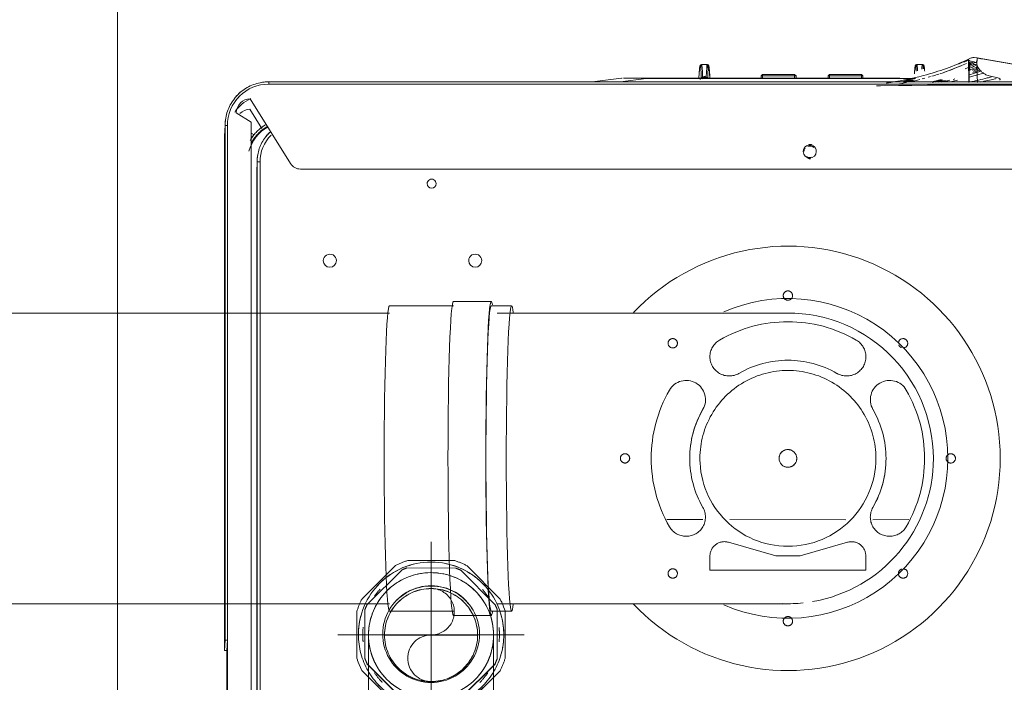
# Model space of a CAD drawing. Header units: millimetres. Extents: x 19580 to 41622, y 4748 to 42776.
# Tile 6 of 65: x 21177 to 21515, y 35902 to 36130. Entities that reach past the tile are written whole.
import ezdxf

# ---------------------------------------------------------------- set-up
doc = ezdxf.new("R2010")
doc.units = ezdxf.units.MM
doc.linetypes.add('ADSK_Осевая', pattern=[700, 500, -100, 0, -100])
doc.linetypes.add('ADSK_Скрыто', pattern=[300, 150, -150])
for name, color, linetype, lineweight in [('A-DETL-____-HDLN', 90, 'ADSK_Скрыто', 9), ('G-XREF-____-OTLN', 8, 'Continuous', 9), ('I-FURN-____-OTLN', 30, 'Continuous', 20), ('M-EQPM-____-OTLN', 50, 'Continuous', 20), ('P-PIPE-____-CNTR', 3, 'ADSK_Осевая', 20)]:
    doc.layers.add(name, color=color, linetype=linetype, lineweight=lineweight)

# ---------------------------------------------------------------- blocks, each defined once
blk = doc.blocks.new('Прямая форма - 83 new-608948-В_Этаж 01_Отопление')
at = {"layer": 'I-FURN-____-OTLN', "color": 9}
blk.add_line((3200, -10), (3200, -600), dxfattribs=at)
blk = doc.blocks.new('Прямая форма - FU - 053-608949-В_Этаж 01_Отопление')
blk.add_blockref('Прямая форма - 83 new-608948-В_Этаж 01_Отопление', (0, 0))
blk = doc.blocks.new('83 new_ifc_RVT-1-В_Этаж 01_Отопление')
at = {"layer": 'I-FURN-____-OTLN', "color": 9, "lineweight": 20, "rotation": 180}
blk.add_blockref('Прямая форма - FU - 053-608949-В_Этаж 01_Отопление', (24410.28, 35775.83), dxfattribs=at)
blk = doc.blocks.new('daa-oborudovanie-komplektkoaksialnogodymoxoda-sudliniteliami-1 - 60_100-1656877-В_Этаж 01_Отопление')
at = {"layer": 'M-EQPM-____-OTLN', "color": 94}
for p, q in [((102, 52.5), (95, 52.5)), ((114.99, 54), (102, 54)), ((136.98, 52.5), (114.99, 52.5)), ((600, 50), (136.98, 50)), ((136.98, -50), (600, -50)), ((95, -52.5), (102, -52.5)), ((102, -54), (114.99, -54)), ((114.99, -52.5), (136.98, -52.5))]:
    blk.add_line(p, q, dxfattribs=at)
at = {"layer": 'M-EQPM-____-OTLN', "color": 94, "flags": 128}
for points in [[(100, 50), (96, 50), (92.01, 50), (88.03, 50), (84.07, 50), (80.13, 50), (76.23, 50), (72.36, 50), (68.54, 50), (64.77, 50), (61.06, 50), (57.41, 50), (53.82, 50), (50.31, 50), (46.88, 50), (43.54, 50), (40.28, 50), (37.12, 50), (34.06, 50), (31.11, 50), (28.26, 50), (25.54, 50), (22.93, 50), (20.44, 50), (18.08, 50), (15.85, 50), (13.76, 50), (11.8, 50), (9.99, 50), (8.32, 50), (6.8, 50), (5.42, 50), (4.2, 50), (3.13, 50), (2.21, 50), (1.46, 50), (0.85, 50), (0.41, 50), (0.13, 50), (0.01, 50), (0, 50)], [(0, -50), (0.08, -50), (0.32, -50), (0.72, -50), (1.28, -50), (1.99, -50), (2.87, -50), (3.89, -50), (5.08, -50), (6.41, -50), (7.89, -50), (9.52, -50), (11.3, -50), (13.22, -50), (15.27, -50), (17.47, -50), (19.79, -50), (22.24, -50), (24.82, -50), (27.52, -50), (30.33, -50), (33.25, -50), (36.28, -50), (39.42, -50), (42.65, -50), (45.97, -50), (49.38, -50), (52.87, -50), (56.43, -50), (60.07, -50), (63.76, -50), (67.52, -50), (71.33, -50), (75.18, -50), (79.08, -50), (83, -50), (86.96, -50), (90.93, -50), (94.92, -50), (98.92, -50), (100, -50)]]:
    blk.add_lwpolyline(points, dxfattribs=at)
at = {"layer": 'M-EQPM-____-OTLN', "color": 94}
for radius, start, end in [(73, 43.3605, 180), (55, 66.4461, 180), (50, 99.6828, 180), (50, 88.0259, 95.986), (73, 180, 316.632), (55, 180, 293.6476), (50, 180, 273.1208)]:
    blk.add_arc((0, 0), radius, start, end, dxfattribs=at)
for centre, major_axis, start_param, end_param in [((95, 0), (0, 52.5), 0, 0.298494), ((95, 0), (0, 52.5), 3.141593, 6.283185), ((102, 0), (0, 54), 0, 0.213423), ((102, 0), (0, 54), 3.141593, 6.283185), ((102, 0), (0, 52.5), 3.141593, 6.283185), ((114.99, 0), (0, 54), 3.141593, 6.283185), ((136.98, 0), (0, 52.5), 3.141593, 6.283185), ((95, 0), (0, 52.5), 2.842447, 3.141593), ((102, 0), (0, 54), 2.92817, 3.141593)]:
    blk.add_ellipse(centre, major_axis=major_axis, ratio=0.034899, start_param=start_param, end_param=end_param, dxfattribs=at)
blk = doc.blocks.new('City Class FR - City Class F_iam-1558930-В_Этаж 01_Отопление')
at = {"layer": 'A-DETL-____-HDLN'}
for p, q in [((171.15, -95.86), (171.36, -195.76)), ((172.36, -195.75), (172.15, -95.85)), ((172.49, -195.75), (172.27, -95.85)), ((174.15, -95.85), (174.36, -195.75)), ((182.56, -195.73), (182.35, -95.83)), ((183.36, -195.73), (183.15, -95.83)), ((183.54, -195.73), (183.32, -95.83)), ((183.54, -195.73), (183.32, -95.83)), ((16.49, -107.65), (-37.14, -107.77)), ((-37.14, -107.77), (-37.13, -112.62)), ((16.5, -112.5), (16.49, -107.65)), ((-30.74, -117.41), (-14.53, -112.72)), ((-14.53, -112.72), (-6.11, -112.7)), ((-6.11, -112.7), (10.13, -117.32)), ((-39.52, -125.18), (-51.87, -125.21)), ((9.64, -125.08), (-30.22, -125.16)), ((31.29, -125.03), (18.94, -125.06)), ((-43.96, -144.65), (-43.96, -144.66)), ((23.47, -147.74), (23.47, -147.74)), ((172.58, -245.94), (172.58, -245.89)), ((47.19, -276.83), (47.21, -276.83)), ((47.3, -276.82), (47.3, -276.75)), ((-72.43, -282.56), (-72.44, -282.52)), ((-72.43, -282.62), (-72.43, -282.59)), ((-72.43, -282.68), (-72.43, -282.65)), ((-72, -283.56), (-72, -283.59))]:
    blk.add_line(p, q, dxfattribs=at)
at = {"layer": 'A-DETL-____-HDLN', "flags": 128}
for points in [[(18.72, -277.46), (18.72, -277.46), (18.73, -277.46), (18.73, -277.46), (18.73, -277.46), (18.74, -277.46), (18.74, -277.46)], [(18.78, -277.46), (18.77, -277.46), (18.77, -277.46), (18.76, -277.46), (18.76, -277.46), (18.76, -277.46), (18.76, -277.46)], [(17.27, -281.16), (17.24, -281.07), (17.22, -280.97), (17.19, -280.86)], [(20.25, -281.15), (20.28, -281.06), (20.3, -280.96), (20.32, -280.85)], [(-73.47, -284.19), (-73.55, -284.2), (-73.63, -284.21), (-73.71, -284.22), (-73.78, -284.22), (-73.86, -284.23)], [(-56.73, -281.32), (-56.76, -281.23), (-56.78, -281.13), (-56.81, -281.02)], [(-53.75, -281.31), (-53.72, -281.22), (-53.7, -281.12), (-53.68, -281.01)]]:
    blk.add_lwpolyline(points, dxfattribs=at)
at = {"layer": 'A-DETL-____-HDLN'}
for centre, major_axis, start_param, end_param in [((-10.37, -90.2), (-1.6, 0.07), 3.189473, 6.331065), ((-10.37, -90.2), (-1.6, 0.07), 0.04788, 3.189473), ((29.27, -106.52), (-1.6, 0.07), 3.189473, 6.331065), ((-49.93, -106.69), (-1.6, 0.07), 3.189473, 6.331065), ((-49.93, -106.69), (-1.6, 0.07), 0.04788, 1.618676), ((-49.93, -106.69), (-1.6, 0.07), 1.917265, 3.141593), ((29.27, -106.52), (-1.6, 0.07), 0.04788, 3.189473), ((-10.24, -146.2), (-30.22, 1.38), 3.189473, 6.331065), ((-32.13, -112.6), (-4.99, 0.23), 0.04788, 1.897929), ((11.5, -112.51), (-4.99, 0.23), 1.339424, 3.189473), ((24.68, -125.94), (-6.62, 0.3), 3.713071, 6.854664), ((-45.25, -126.09), (-6.62, 0.3), 2.665874, 5.807467), ((-10.24, -146.2), (-46.95, 2.15), 5.807467, 6.854664), ((-10.24, -146.2), (-46.95, 2.15), 2.665874, 3.713071), ((-10.24, -146.2), (-33.71, 1.54), 5.807467, 6.854664), ((-10.24, -146.2), (-33.71, 1.54), 5.807595, 6.331065), ((-10.24, -146.2), (-33.71, 1.54), 2.665874, 3.713071), ((-66.24, -146.32), (-1.6, 0.07), 3.189473, 6.331065), ((45.76, -146.08), (-1.6, 0.07), 3.189473, 6.331065), ((-66.24, -146.32), (-1.6, 0.07), 0.04788, 3.189473), ((-10.24, -146.2), (-30.22, 1.38), 0.04788, 3.189473), ((-10.24, -146.2), (-33.71, 1.54), 2.665874, 3.189473), ((45.76, -146.08), (-1.6, 0.07), 0.04788, 3.189473), ((-45.17, -166.46), (-6.62, 0.3), 0.571479, 3.713071), ((24.77, -166.31), (-6.62, 0.3), 5.807467, 8.949059), ((-30.36, -181.21), (-6.62, 0.3), 4.23667, 7.378263), ((-10.24, -146.2), (-33.71, 1.54), 1.095078, 2.142275), ((10.02, -181.12), (-6.62, 0.3), 2.142275, 5.283868), ((-49.76, -185.88), (-1.6, 0.07), 4.760269, 6.331065), ((-49.76, -185.88), (-1.6, 0.07), 0.04788, 3.141593), ((-49.76, -185.88), (-1.6, 0.07), 3.543618, 4.405616), ((29.44, -185.71), (-1.6, 0.07), 3.189473, 6.331065), ((29.44, -185.71), (-1.6, 0.07), 0.04788, 3.189473), ((-10.24, -146.2), (-46.95, 2.15), 1.095078, 2.142275), ((-10.12, -202.2), (-1.6, 0.07), 3.189473, 6.331065), ((-10.12, -202.2), (-1.6, 0.07), 0.04788, 3.189473)]:
    blk.add_ellipse(centre, major_axis=major_axis, ratio=0.999987, start_param=start_param, end_param=end_param, dxfattribs=at)
for points in [[(38.72, -276.89), (38.73, -276.89), (38.73, -276.88), (38.74, -276.87)], [(47.18, -276.82), (47.15, -276.83), (47.12, -276.83), (47.08, -276.83)], [(47.24, -276.82), (47.24, -276.82), (47.23, -276.82), (47.21, -276.83)], [(-75, -284.12), (-75, -284.12), (-75, -284.09), (-75, -284.04)], [(-74.84, -283.08), (-74.83, -283.12), (-74.83, -283.13), (-74.83, -283.13)], [(-74.83, -283.13), (-74.83, -283.13), (-74.82, -283.1), (-74.82, -283.06)], [(-72.86, -282.2), (-72.89, -282.19), (-72.92, -282.18), (-72.96, -282.17)], [(-72.58, -282.34), (-72.6, -282.32), (-72.63, -282.3), (-72.67, -282.29)], [(-72.52, -282.38), (-72.54, -282.36), (-72.56, -282.35), (-72.58, -282.34)], [(-72.51, -283.06), (-72.47, -283.07), (-72.41, -283.1), (-72.36, -283.12), (-72.33, -283.13)], [(-72.46, -282.45), (-72.47, -282.44), (-72.47, -282.43), (-72.48, -282.42)], [(-72.42, -282.78), (-72.43, -282.78), (-72.43, -282.74), (-72.43, -282.69)], [(-72.42, -282.74), (-72.42, -282.77), (-72.42, -282.78), (-72.42, -282.78)], [(-72.21, -283.18), (-72.18, -283.2), (-72.16, -283.21), (-72.13, -283.23)], [(-72.13, -283.23), (-72.11, -283.24), (-72.08, -283.27), (-72.05, -283.3), (-72.04, -283.31)], [(-72, -283.59), (-72, -283.65), (-72.01, -283.69), (-72.01, -283.69)], [(-72.01, -283.69), (-72.01, -283.7), (-72.01, -283.69), (-72.01, -283.66)]]:
    blk.add_open_spline(points, degree=3, dxfattribs=at)
at = {"layer": 'G-XREF-____-OTLN'}
for p, q in [((173.88, 27.68), (174.15, -95.8)), ((182.32, -83.3), (182.19, -23.3)), ((182.36, -23.3), (182.48, -79.68)), ((171.02, -39.61), (171.15, -95.81)), ((172.15, -95.8), (172.02, -39.61)), ((172.27, -95.8), (172.15, -39.6)), ((182.48, -79.68), (182.32, -83.3)), ((183.28, -79.68), (183.12, -83.3)), ((183.32, -95.78), (183.28, -79.68)), ((183.32, -95.78), (183.28, -79.68)), ((182.35, -95.78), (182.32, -83.3)), ((183.15, -95.78), (183.12, -83.3)), ((171.36, -195.81), (171.48, -247.8)), ((172.48, -247.8), (172.36, -195.8)), ((172.59, -245.27), (172.49, -195.8)), ((174.36, -195.8), (174.51, -261.41)), ((182.7, -260.3), (182.56, -195.78)), ((183.5, -260.29), (183.36, -195.78)), ((183.67, -256.68), (183.54, -195.78)), ((183.67, -256.68), (183.54, -195.78)), ((157.57, -245.35), (-192.63, -246.11)), ((172.58, -245.89), (172.59, -245.33)), ((172.58, -245.94), (172.58, -245.89)), ((174.86, -269.51), (160.98, -247.24)), ((172.46, -248.47), (172.46, -248.42)), ((173.56, -257.1), (174.5, -257.68)), ((183.5, -260.29), (183.67, -256.68)), ((183.65, -257.4), (183.67, -256.8)), ((175.02, -265.9), (170.87, -259.24)), ((183.49, -261.01), (183.65, -257.4)), ((174.51, -261.41), (179.72, -264.63)), ((-203.47, -275.34), (-8, -274.91)), ((-203.46, -276.13), (-8, -275.71)), ((-203.46, -276.13), (-8, -275.71)), ((38.72, -276.89), (-48.43, -277.11)), ((-39.23, -277.04), (2.71, -276.95)), ((-35.75, -276.93), (-35.75, -277.82)), ((-35.25, -277.82), (-35.25, -276.93)), ((-24.25, -276.91), (-24.25, -277.79)), ((-23.75, -277.79), (-23.75, -276.91)), ((-12.75, -276.89), (-12.75, -277.77)), ((-12.25, -277.77), (-12.25, -276.89)), ((-8, -274.91), (168.53, -274.53)), ((-8, -275.71), (168.54, -275.33)), ((-8, -275.71), (168.54, -275.33)), ((-1.25, -276.86), (-1.25, -277.74)), ((-0.75, -277.74), (-0.75, -276.86)), ((38.72, -276.89), (39.09, -276.89)), ((38.75, -276.78), (47.56, -275.59)), ((47.19, -276.83), (47.21, -276.83)), ((57.34, -275.57), (47.29, -276.82)), ((47.3, -276.82), (57.33, -275.57)), ((47.3, -276.82), (47.3, -276.75)), ((-35.25, -278.26), (-35.75, -277.76)), ((-35.75, -277.82), (-35.25, -277.82)), ((-35.75, -277.82), (-35.25, -278.32)), ((-24.25, -277.79), (-35.25, -277.82)), ((-35.25, -278.32), (-35.25, -277.82)), ((-35.25, -278.32), (-24.25, -278.29)), ((-23.75, -277.73), (-24.25, -278.23)), ((-24.25, -277.79), (-23.75, -277.79)), ((-24.25, -278.29), (-23.75, -277.79)), ((-24.25, -277.79), (-24.25, -278.29)), ((-12.25, -278.21), (-12.75, -277.71)), ((-12.75, -277.77), (-12.25, -277.77)), ((-12.75, -277.77), (-12.25, -278.27)), ((-1.25, -277.74), (-12.25, -277.77)), ((-12.25, -278.27), (-12.25, -277.77)), ((-1.25, -278.24), (-12.25, -278.27)), ((-0.75, -277.68), (-1.25, -278.18)), ((-1.25, -277.74), (-0.75, -277.74)), ((-1.25, -278.24), (-0.75, -277.74)), ((-1.25, -277.74), (-1.25, -278.24)), ((-72.43, -282.56), (-72.44, -282.52)), ((-72.43, -282.62), (-72.43, -282.59)), ((-72.43, -282.68), (-72.43, -282.65)), ((-72, -283.56), (-72, -283.59))]:
    blk.add_line(p, q, dxfattribs=at)
at = {"layer": 'G-XREF-____-OTLN', "flags": 128}
for points in [[(167.73, -258.33), (168.14, -257.95), (168.54, -257.56), (168.92, -257.15), (169.29, -256.72), (169.63, -256.28), (169.96, -255.83), (170.27, -255.37), (170.57, -254.89), (170.84, -254.4), (171.09, -253.9), (171.32, -253.39), (171.54, -252.87), (171.73, -252.35), (171.9, -251.81), (172.05, -251.27), (172.17, -250.73), (172.28, -250.18), (172.36, -249.62), (172.42, -249.07), (172.46, -248.51), (172.46, -248.47)], [(168.54, -275.33), (169.14, -275.31), (169.73, -275.27), (170.33, -275.21), (170.93, -275.13), (171.52, -275.02), (172.1, -274.89), (172.68, -274.73), (173.25, -274.55), (173.82, -274.35), (174.37, -274.13), (174.92, -273.88), (175.46, -273.62), (175.98, -273.33), (176.5, -273.02), (177, -272.69), (177.49, -272.34), (177.96, -271.97), (178.42, -271.58), (178.86, -271.18), (179.29, -270.75), (179.69, -270.31), (180.09, -269.86), (180.46, -269.39), (180.81, -268.9), (181.14, -268.4), (181.46, -267.89), (181.75, -267.37), (182.02, -266.83), (182.27, -266.29), (182.5, -265.73), (182.7, -265.17), (182.88, -264.59), (183.04, -264.02), (183.18, -263.43), (183.29, -262.84), (183.38, -262.25), (183.44, -261.65), (183.49, -261.05), (183.49, -261.01)], [(-147.61, -274.58), (-146.91, -274.59), (-142.2, -274.65), (-134.02, -274.7), (-122.97, -274.72), (-116.49, -274.72), (-104.94, -274.72), (-89.02, -274.71), (-75.18, -274.69)], [(-143.85, -275.72), (-143.21, -275.74), (-133.08, -276.42), (-126.96, -276.95), (-119.75, -277.66), (-111.53, -278.58), (-102.2, -279.77), (-87.51, -281.94), (-74.99, -284.07)], [(-72.19, -274.69), (-72.81, -274.69), (-73.4, -274.69), (-74.44, -274.69), (-75.18, -274.7)], [(-72.19, -274.69), (-64.49, -274.65), (-57.96, -274.62), (-52.55, -274.58), (-48.02, -274.54), (-41.82, -274.44), (-40.4, -274.39)], [(-53.78, -276.97), (-9.63, -276.88), (38.75, -276.78)], [(-48.43, -277.11), (-9.66, -277.01), (38.72, -276.89)], [(-39.43, -277.04), (-39.37, -277.04), (-39.23, -277.04)], [(2.71, -276.95), (2.85, -276.95), (2.91, -276.94)], [(17.77, -281.62), (17.47, -281.49), (17.36, -281.36), (17.3, -281.25), (17.27, -281.16), (17.24, -281.07), (17.22, -280.97), (17.19, -280.86), (17.17, -280.74), (17.15, -280.61), (17.13, -280.47), (17.11, -280.32), (17.09, -280.16), (17.07, -279.98), (17.05, -279.79), (17.03, -279.59), (17.01, -279.38), (16.99, -279.16), (16.97, -278.93), (16.95, -278.68), (16.93, -278.43), (16.92, -278.17), (16.9, -277.9), (16.88, -277.62), (16.87, -277.33), (16.85, -277.03), (16.85, -276.96)], [(18.09, -276.83), (18.65, -277.46), (18.7, -277.46), (18.72, -277.46), (18.72, -277.46), (18.73, -277.46), (18.73, -277.46), (18.73, -277.46), (18.74, -277.46), (18.74, -277.46)], [(19.5, -276.71), (18.84, -277.46), (18.8, -277.46), (18.78, -277.46), (18.77, -277.46), (18.77, -277.46), (18.76, -277.46), (18.76, -277.46), (18.76, -277.46), (18.76, -277.46)], [(19.75, -281.62), (20.04, -281.49), (20.16, -281.35), (20.21, -281.25), (20.25, -281.15), (20.28, -281.06), (20.3, -280.96), (20.32, -280.85), (20.34, -280.74), (20.37, -280.61), (20.39, -280.47), (20.41, -280.31), (20.43, -280.15), (20.44, -279.97), (20.46, -279.78), (20.48, -279.58), (20.5, -279.37), (20.52, -279.15), (20.54, -278.92), (20.56, -278.68), (20.57, -278.42), (20.59, -278.16), (20.61, -277.89), (20.62, -277.61), (20.64, -277.32), (20.65, -277.02), (20.66, -276.96)], [(-56.23, -281.78), (-56.53, -281.65), (-56.64, -281.52), (-56.7, -281.41), (-56.73, -281.32), (-56.76, -281.23), (-56.78, -281.13), (-56.81, -281.02), (-56.83, -280.9), (-56.85, -280.77), (-56.87, -280.63), (-56.89, -280.48), (-56.91, -280.32), (-56.93, -280.14), (-56.95, -279.95), (-56.97, -279.75), (-56.99, -279.54)], [(-54.25, -281.78), (-53.96, -281.65), (-53.84, -281.51), (-53.79, -281.41), (-53.75, -281.31), (-53.72, -281.22), (-53.7, -281.12), (-53.68, -281.01), (-53.66, -280.9), (-53.63, -280.77), (-53.61, -280.63), (-53.59, -280.47), (-53.57, -280.31), (-53.56, -280.13), (-53.54, -279.95), (-53.52, -279.75), (-53.5, -279.53), (-53.48, -279.31), (-53.46, -279.08), (-53.44, -278.84), (-53.43, -278.58)], [(-72.01, -283.7), (-72.76, -284.01), (-73.12, -284.12), (-73.3, -284.16), (-73.47, -284.19), (-73.55, -284.2), (-73.63, -284.21), (-73.71, -284.22), (-73.78, -284.22), (-73.86, -284.23), (-74.01, -284.23), (-75.01, -284.13)], [(-56.23, -281.78), (-55.86, -281.81), (-55.48, -281.83), (-55.1, -281.83), (-54.72, -281.82), (-54.35, -281.79), (-54.25, -281.78)], [(17.77, -281.62), (18.14, -281.65), (18.52, -281.67), (18.9, -281.67), (19.28, -281.65), (19.65, -281.63), (19.75, -281.62)]]:
    blk.add_lwpolyline(points, dxfattribs=at)
at = {"layer": 'G-XREF-____-OTLN'}
for centre, major_axis, ratio, start_param, end_param in [((182.48, -79.68), (0.8, 0.002), 0.005175, 0, 1.570548), ((182.32, -83.3), (0.8, 0.002), 0.005175, 4.712141, 6.282937), ((97.4, -213.97), (-2.25, 0.1), 0.999987, 3.189473, 6.331065), ((147.4, -213.86), (-2.25, 0.1), 0.999987, 3.189473, 6.331065), ((97.4, -213.97), (-2.25, 0.1), 0.999987, 0.04788, 3.189473), ((147.4, -213.86), (-2.25, 0.1), 0.999987, 0.04788, 3.189473), ((112.46, -240.43), (-1.55, 0.07), 0.999987, 3.189473, 6.331065), ((112.46, -240.43), (-1.55, 0.07), 0.999987, 0.04788, 3.189473), ((157.58, -249.35), (-4, 0.18), 0.999987, 3.744468, 4.760269), ((158.59, -245.25), (-13.99, 0.64), 0.999987, 3.141593, 3.189473), ((158.59, -245.3), (-13.99, 0.64), 0.999987, 3.141593, 3.189473), ((-17.52, -251.77), (-2.25, 0.1), 0.999987, 3.189473, 6.331065), ((-17.51, -251.71), (-2, 0.09), 0.999987, 4.142626, 5.037101), ((-17.51, -251.66), (-2, 0.09), 0.999987, 4.177243, 5.018943), ((-17.52, -251.72), (-2.5, 0.11), 0.999987, 4.477005, 4.843332), ((158.48, -247.83), (-12.99, 0.59), 0.999987, 2.404074, 3.189473), ((171.48, -247.8), (1, 0.002), 0.005175, 4.712141, 6.282937), ((158.48, -247.83), (-13.99, 0.64), 0.999987, 3.016128, 3.189473), ((158.48, -247.78), (-13.99, 0.64), 0.999987, 3.026565, 3.189473), ((-17.52, -251.77), (-2.25, 0.1), 0.999987, 0.04788, 3.189473), ((-17.51, -251.66), (-2, 0.09), 0.999987, 0.864511, 1.970028), ((-17.51, -251.71), (-2, 0.09), 0.999987, 0.899128, 1.95187), ((-17.51, -251.71), (-2, 0.09), 0.999987, 2.52273, 3.141593), ((162.64, -248.34), (-12.99, 0.59), 0.999987, 2.100031, 2.948572), ((-17.52, -251.72), (-2.5, 0.11), 0.999987, 1.271607, 1.737534), ((158.48, -247.83), (-13.99, 0.64), 0.999987, 2.357514, 2.518847), ((158.48, -247.78), (-13.99, 0.64), 0.999987, 2.404074, 2.512562), ((162.64, -248.34), (-13.99, 0.64), 0.999987, 2.533798, 2.680358), ((168.67, -256.71), (-14.98, 0.69), 0.999987, 3.141593, 3.189473), ((168.5, -260.33), (-14.19, 0.65), 0.999987, 1.618676, 3.189473), ((162.64, -248.34), (-13.19, 0.6), 0.999987, 2.101086, 2.38609), ((162.64, -248.34), (-13.99, 0.64), 0.999987, 2.178367, 2.269445), ((182.7, -260.29), (0.8, 0.002), 0.005175, 4.712141, 6.282937), ((168.5, -260.33), (-14.98, 0.69), 0.999987, 3.051487, 3.189473), ((168.67, -256.71), (-14.16, 0.65), 0.999987, 2.054638, 2.570435), ((174.72, -264.52), (-4.99, 0.23), 0.999987, 1.643291, 3.164858), ((174.89, -260.9), (-4.99, 0.23), 0.999987, 1.643291, 2.404074), ((168.5, -260.33), (-14.98, 0.69), 0.999987, 2.331136, 2.486693), ((168.5, -260.33), (-14.16, 0.65), 0.999987, 2.404074, 2.600275), ((17.35, -276.94), (0.499, 0.026), 0.526838, 3.080388, 3.141593), ((17.14, -272.26), (-0.18, 8.87), 0.051989, 2.126511, 4.14449), ((18.13, -277.01), (-0.5, 0.007), 0.537135, 0.061675, 1.509599), ((17.58, -272.25), (-0.19, 9.37), 0.051989, 3.135501, 4.14449), ((19.37, -277.01), (0.5, 0.009), 0.537128, 4.772998, 6.220923), ((19.89, -272.24), (0.15, 9.37), 0.052485, 2.138704, 3.147693), ((20.33, -272.25), (0.14, 8.88), 0.052485, 2.138704, 4.156683), ((20.16, -276.93), (-0.499, 0.024), 0.526816, 3.141593, 3.20338), ((168.53, -274.53), (-0.002, 0.8), 0.000248, 1.575972, 3.141593), ((168.5, -260.33), (-14.98, 0.69), 0.999987, 1.618676, 1.762837), ((-56.86, -272.42), (-0.18, 8.87), 0.051989, 2.688037, 3.615339), ((-56.42, -272.41), (-0.19, 9.37), 0.051989, 2.576385, 3.135162), ((-56.42, -272.41), (-0.19, 9.37), 0.051989, 3.135501, 3.734914), ((-54.11, -272.4), (0.15, 9.37), 0.052485, 2.450078, 3.147693), ((-54.11, -272.4), (0.15, 9.37), 0.052485, 3.148085, 3.729955), ((-53.67, -272.41), (0.14, 8.88), 0.052485, 2.499231, 3.818154), ((17.58, -272.25), (-0.19, 9.37), 0.051989, 2.548225, 3.135162), ((19.89, -272.24), (0.15, 9.37), 0.052485, 3.148085, 3.729955)]:
    blk.add_ellipse(centre, major_axis=major_axis, ratio=ratio, start_param=start_param, end_param=end_param, dxfattribs=at)
for points, knots in [([(174.54, -254.1), (174.38, -254.44), (173.96, -255.24), (173.14, -256.43), (172.01, -257.7), (170.75, -258.83), (169.71, -259.55), (169.08, -259.91), (168.91, -260)], [0.0502941, 0.0502941, 0.0502941, 0.0502941, 0.1666667, 0.3333333, 0.5, 0.6666667, 0.8333333, 0.8925176, 0.8925176, 0.8925176, 0.8925176]), ([(169.34, -260.68), (170.03, -260.31), (171.13, -259.57), (172.59, -258.25), (173.71, -257), (174.32, -256.13), (174.59, -255.69)], [0.0868997, 0.0868997, 0.0868997, 0.0868997, 0.3333333, 0.5, 0.6666667, 0.8297312, 0.8297312, 0.8297312, 0.8297312]), ([(-75, -284.04), (-75.57, -283.94), (-77.9, -283.52), (-83.74, -282.5), (-92.53, -281.09), (-103.11, -279.57), (-113.72, -278.24), (-121.35, -277.41), (-125.44, -277), (-125.99, -276.95)], [-113.969137, -113.969137, -113.969137, -113.969137, -112.219955, -106.876147, -96.188533, -85.500918, -74.813303, -64.125688, -62.477979, -62.477979, -62.477979, -62.477979]), ([(-82.76, -276.52), (-82.84, -276.57), (-82.96, -276.67), (-82.96, -276.86), (-82.58, -277.1), (-81.72, -277.36), (-80.31, -277.68), (-78.96, -277.98), (-78, -278.32), (-77.5, -278.6), (-77.09, -278.9), (-76.53, -279.3), (-75.95, -279.85), (-75.41, -280.57), (-75.03, -281.3), (-74.89, -281.98), (-74.92, -282.8), (-75.07, -283.64), (-75, -284.21), (-75, -284.11), (-75, -284.04)], [0.2, 0.2, 0.2, 0.2, 0.2125, 0.225, 0.25, 0.275, 0.3, 0.35, 0.375, 0.4, 0.425, 0.45, 0.5, 0.55, 0.6, 0.65, 0.7, 0.8, 0.9, 1, 1, 1, 1]), ([(-76.1, -275.78), (-77.8, -276.12), (-79.6, -276.51), (-81.38, -276.93), (-81.53, -276.97)], [-0.20717011, -0.20717011, -0.20717011, -0.20717011, -0.125, -0.1172475, -0.1172475, -0.1172475, -0.1172475]), ([(-79.99, -277.58), (-79.5, -277.45), (-77.03, -276.82), (-74.48, -276.23), (-72.38, -275.8)], [-0.8999686, -0.8999686, -0.8999686, -0.8999686, -0.875, -0.7741154, -0.7741154, -0.7741154, -0.7741154]), ([(-77.28, -278.89), (-76.18, -278.54), (-74.55, -278.04), (-72.89, -277.57), (-72.36, -277.43)], [-0.93240576, -0.93240576, -0.93240576, -0.93240576, -0.875, -0.84881429, -0.84881429, -0.84881429, -0.84881429]), ([(-75.13, -275.59), (-75.12, -275.89), (-75.09, -276.66), (-75.04, -278.1), (-74.98, -279.73), (-74.92, -281.26), (-74.87, -282.52), (-74.84, -283.08), (-74.83, -283.13), (-74.83, -283.13)], [-0.7577692, -0.7577692, -0.7577692, -0.7577692, -0.6666667, -0.5555556, -0.4444444, -0.3333333, -0.2222222, -0.1111111, -0.066232, -0.066232, -0.066232, -0.066232]), ([(-72.21, -275.58), (-72.22, -275.86), (-72.24, -276.59), (-72.28, -277.96), (-72.32, -279.53), (-72.36, -281.01), (-72.4, -282.22), (-72.42, -282.73), (-72.42, -282.78), (-72.42, -282.78)], [0.2459088, 0.2459088, 0.2459088, 0.2459088, 0.3333333, 0.4444444, 0.5555556, 0.6666667, 0.7777778, 0.8888889, 0.928379, 0.928379, 0.928379, 0.928379]), ([(-72, -283.59), (-67.05, -281.26), (-57.73, -277.9), (-48.05, -275.99), (-43.7, -275.36)], [0, 0, 0, 0, 0.25, 0.4509828, 0.4509828, 0.4509828, 0.4509828]), ([(-65.58, -276.37), (-65.15, -276.27), (-64.27, -276.06), (-63.37, -275.85), (-62.9, -275.75)], [-0.77045805, -0.77045805, -0.77045805, -0.77045805, -0.75, -0.72825746, -0.72825746, -0.72825746, -0.72825746]), ([(-64.11, -276.3), (-63.86, -276.24), (-63.09, -276.05), (-62.3, -275.87), (-61.77, -275.75)], [-0.76186594, -0.76186594, -0.76186594, -0.76186594, -0.75, -0.72517619, -0.72517619, -0.72517619, -0.72517619]), ([(-59.55, -275.61), (-60.35, -275.75), (-61.56, -275.96), (-62.74, -276.19), (-63.15, -276.27)], [0.65159608, 0.65159608, 0.65159608, 0.65159608, 0.6875, 0.70622811, 0.70622811, 0.70622811, 0.70622811]), ([(-63.1, -276.55), (-62.62, -276.42), (-61.48, -276.13), (-60.32, -275.86), (-59.63, -275.7)], [-0.7725632, -0.7725632, -0.7725632, -0.7725632, -0.75, -0.71816078, -0.71816078, -0.71816078, -0.71816078]), ([(-62.65, -276.64), (-62.08, -276.49), (-60.82, -276.16), (-59.53, -275.85), (-58.83, -275.69)], [-0.77724897, -0.77724897, -0.77724897, -0.77724897, -0.75, -0.71728446, -0.71728446, -0.71728446, -0.71728446]), ([(-49.56, -275.74), (-50.28, -275.87), (-51.56, -276.12), (-52.84, -276.39), (-53.41, -276.52)], [0.63333895, 0.63333895, 0.63333895, 0.63333895, 0.66666667, 0.69357634, 0.69357634, 0.69357634, 0.69357634]), ([(-49.73, -275.9), (-50.32, -276.01), (-51.36, -276.22), (-52.41, -276.44), (-52.87, -276.54)], [0.63917647, 0.63917647, 0.63917647, 0.63917647, 0.66666667, 0.68828435, 0.68828435, 0.68828435, 0.68828435]), ([(-50.53, -275.84), (-50.98, -275.93), (-51.68, -276.06), (-52.37, -276.2), (-52.61, -276.26)], [-0.35431054, -0.35431054, -0.35431054, -0.35431054, -0.33333333, -0.32179929, -0.32179929, -0.32179929, -0.32179929]), ([(-49.75, -276.02), (-50.3, -276.12), (-51.23, -276.31), (-52.15, -276.5), (-52.53, -276.59)], [0.64100277, 0.64100277, 0.64100277, 0.64100277, 0.66666667, 0.68457718, 0.68457718, 0.68457718, 0.68457718]), ([(-50.69, -276.3), (-50.91, -276.35), (-51.39, -276.44), (-51.87, -276.55), (-52.13, -276.6)], [0.65642177, 0.65642177, 0.65642177, 0.65642177, 0.66666667, 0.67892034, 0.67892034, 0.67892034, 0.67892034]), ([(-50.64, -276.38), (-50.87, -276.43), (-51.36, -276.53), (-51.85, -276.64), (-52.1, -276.69)], [0.65582065, 0.65582065, 0.65582065, 0.65582065, 0.66666667, 0.67885603, 0.67885603, 0.67885603, 0.67885603]), ([(-50.59, -276.46), (-50.83, -276.51), (-51.34, -276.62), (-51.84, -276.73), (-52.1, -276.78)], [0.6552338, 0.6552338, 0.6552338, 0.6552338, 0.66666667, 0.67899935, 0.67899935, 0.67899935, 0.67899935]), ([(-49.57, -276.35), (-50.15, -276.46), (-50.95, -276.63), (-51.75, -276.8), (-51.97, -276.85)], [0.63938648, 0.63938648, 0.63938648, 0.63938648, 0.66666667, 0.67711014, 0.67711014, 0.67711014, 0.67711014]), ([(18.07, -276.88), (18.1, -276.94), (18.16, -277.03), (18.29, -277.14), (18.48, -277.25), (18.63, -277.27), (18.75, -277.28)], [0.1875, 0.1875, 0.1875, 0.1875, 0.375, 0.53125, 0.6875, 1, 1, 1, 1]), ([(18.75, -277.28), (18.82, -277.27), (18.94, -277.26), (19.11, -277.2), (19.26, -277.1), (19.33, -277.02), (19.36, -276.98)], [0, 0, 0, 0, 0.1875, 0.375, 0.53125, 0.6875, 0.6875, 0.6875, 0.6875]), ([(44.82, -276.86), (44.44, -276.86), (43.79, -276.86), (42.84, -276.86), (42.08, -276.86), (41.29, -276.86), (40.61, -276.86), (40.05, -276.85), (39.63, -276.84), (39.27, -276.83), (38.98, -276.81), (38.83, -276.8), (38.75, -276.78)], [0.5, 0.5, 0.5, 0.5, 0.625, 0.6875, 0.75, 0.8125, 0.875, 0.90625, 0.9375, 0.96875, 0.984375, 1, 1, 1, 1]), ([(-74.82, -283.06), (-74.82, -283.01), (-74.81, -282.95), (-74.83, -282.85), (-74.88, -282.8), (-74.92, -282.77)], [-1, -1, -1, -1, -0.8, -0.7, -0.6, -0.6, -0.6, -0.6]), ([(-72.01, -283.69), (-72.01, -283.7), (-72.02, -283.65), (-72.02, -283.36), (-72.03, -283.06)], [0.0718029, 0.0718029, 0.0718029, 0.0718029, 0.1111111, 0.2222222, 0.2222222, 0.2222222, 0.2222222])]:
    blk.add_open_spline(points, degree=3, knots=knots, dxfattribs=at)
for points in [[(-72.08, -280.49), (-72.09, -279.99), (-72.11, -278.95), (-72.14, -277.48), (-72.16, -276.28), (-72.17, -275.83), (-72.18, -275.74)], [(-68.25, -276.38), (-67.6, -276.22), (-66.94, -276.07), (-66.27, -275.92)], [(-67.39, -276.83), (-67.17, -276.78), (-66.96, -276.72), (-66.74, -276.66)], [(-62.48, -276.16), (-61.85, -276.01), (-61.22, -275.86), (-60.57, -275.71)], [(-59.02, -277.61), (-58.75, -277.53), (-58.47, -277.45), (-58.2, -277.38)], [(-57.06, -277.06), (-56.75, -276.98), (-56.44, -276.89), (-56.13, -276.81)], [(-55.36, -276.62), (-54.17, -276.32), (-52.98, -276.04), (-51.78, -275.78)], [(-50.68, -275.55), (-49.66, -275.35), (-48.64, -275.15), (-47.61, -274.97)], [(-44, -275.4), (-44.33, -275.45), (-44.65, -275.5), (-44.98, -275.55)], [(17.6, -276.88), (17.62, -276.93), (17.63, -276.98), (17.63, -277.02)], [(18.09, -277.28), (18.1, -277.18), (18.08, -277.08), (18.04, -276.99)], [(19.45, -276.98), (19.42, -277.08), (19.4, -277.18), (19.4, -277.28)], [(19.87, -277.02), (19.86, -276.97), (19.88, -276.88), (19.97, -276.74), (20.11, -276.63), (20.22, -276.58), (20.28, -276.57)], [(38.72, -276.89), (38.73, -276.89), (38.73, -276.88), (38.74, -276.87)], [(42.5, -276.88), (41.42, -276.88), (40.16, -276.89), (38.72, -276.89)], [(46.62, -276.84), (46.41, -276.84), (45.9, -276.85), (45.21, -276.85), (44.82, -276.86)], [(47.18, -276.82), (47.15, -276.83), (47.12, -276.83), (47.08, -276.83)], [(47.24, -276.82), (47.24, -276.82), (47.23, -276.82), (47.21, -276.83)], [(-76.48, -279.64), (-75.12, -279.16), (-73.74, -278.7), (-72.34, -278.26)], [(-76.1, -280.01), (-75.24, -279.68), (-74.36, -279.37), (-73.48, -279.06)], [(-73.96, -278.87), (-74.67, -279.07), (-75.37, -279.28), (-76.07, -279.49)], [(-74.74, -280.05), (-75.08, -280.16), (-75.41, -280.27), (-75.75, -280.39)], [(-75.74, -280.36), (-75.05, -280.09), (-74.36, -279.82), (-73.66, -279.57)], [(-75.4, -280.69), (-74.69, -280.4), (-73.99, -280.11), (-73.27, -279.84)], [(-74.71, -280.52), (-74.93, -280.59), (-75.15, -280.67), (-75.36, -280.75)], [(-74.62, -280.79), (-73.83, -280.45), (-73.03, -280.12), (-72.23, -279.8)], [(-74.57, -281.5), (-73.78, -281.12), (-72.98, -280.76), (-72.18, -280.42)], [(-74.13, -281.85), (-73.07, -281.32), (-71.99, -280.83), (-70.91, -280.35)], [(-72.06, -281.92), (-72.06, -281.48), (-72.07, -280.99), (-72.08, -280.49)], [(-71.38, -282.2), (-68.34, -280.81), (-65.26, -279.61), (-62.14, -278.59)], [(-69.56, -281.4), (-67.6, -280.56), (-65.61, -279.79), (-63.6, -279.08)], [(-61.84, -278.48), (-61.04, -278.23), (-60.25, -277.98), (-59.45, -277.74)], [(-74.94, -282.41), (-74.76, -282.45), (-74.59, -282.5), (-74.44, -282.54)], [(-74.55, -281.75), (-74.66, -281.72), (-74.78, -281.69), (-74.91, -281.66)], [(-74.83, -283.13), (-74.83, -283.13), (-74.82, -283.1), (-74.82, -283.06)], [(-74.13, -281.85), (-74.24, -281.83), (-74.36, -281.8), (-74.49, -281.77)], [(-72.15, -281.49), (-72.92, -281.82), (-73.68, -282.17), (-74.44, -282.54)], [(-74.44, -282.54), (-74.29, -282.58), (-74.01, -282.65), (-73.78, -282.71), (-73.67, -282.74)], [(-73.38, -282.05), (-73.57, -281.99), (-73.8, -281.94), (-74.13, -281.85)], [(-72.11, -281.99), (-72.63, -282.23), (-73.15, -282.48), (-73.67, -282.74)], [(-73.67, -282.74), (-73.34, -282.82), (-72.88, -282.94), (-72.61, -283.03), (-72.51, -283.06)], [(-72.96, -282.17), (-72.67, -282.02), (-72.38, -281.88), (-72.09, -281.74)], [(-72.86, -282.2), (-72.89, -282.19), (-72.92, -282.18), (-72.96, -282.17)], [(-72.79, -282.23), (-72.55, -282.12), (-72.32, -282), (-72.08, -281.88)], [(-72.58, -282.34), (-72.6, -282.32), (-72.66, -282.29), (-72.74, -282.25), (-72.79, -282.23)], [(-72.52, -282.38), (-72.54, -282.36), (-72.56, -282.35), (-72.58, -282.34)], [(-72.51, -283.06), (-72.47, -283.07), (-72.41, -283.1), (-72.36, -283.12), (-72.33, -283.13)], [(-72.46, -282.45), (-72.47, -282.44), (-72.47, -282.43), (-72.48, -282.42)], [(-72.42, -282.78), (-72.43, -282.78), (-72.43, -282.74), (-72.43, -282.69)], [(-72.33, -283.13), (-72.29, -283.15), (-72.21, -283.18), (-72.16, -283.21), (-72.13, -283.23)], [(-72.13, -283.23), (-72.11, -283.24), (-72.08, -283.27), (-72.05, -283.3), (-72.04, -283.31)], [(-72.03, -283.06), (-72.04, -282.75), (-72.05, -282.36), (-72.06, -281.92)], [(-70.39, -282.62), (-70.93, -282.87), (-71.47, -283.12), (-72.01, -283.39)], [(-72, -283.59), (-72, -283.65), (-72.01, -283.69), (-72.01, -283.69)], [(-68.31, -281.87), (-69.55, -282.39), (-70.78, -282.94), (-72, -283.52)], [(-68.55, -282.05), (-69.71, -282.54), (-70.86, -283.05), (-72, -283.59)], [(-70.37, -282.69), (-70.91, -282.94), (-71.46, -283.19), (-72, -283.46)]]:
    blk.add_open_spline(points, degree=3, dxfattribs=at)
blk = doc.blocks.new('City Class FR - City Class 25 FR-1559149-В_Этаж 01_Отопление')
at = {"layer": 'A-DETL-____-HDLN'}
for p, q in [((-13.29, -146.04), (-13.29, -146.06)), ((-7.2, -146.34), (-7.2, -146.32))]:
    blk.add_line(p, q, dxfattribs=at)
for centre, start_param, end_param in [((-10.24, -146.2), 3.1873, 6.328892), ((-10.24, -146.18), 6.067093, 6.328892), ((-10.24, -146.18), 4.758096, 5.805294), ((-10.24, -146.18), 3.1873, 4.496297), ((-10.24, -146.18), 0.045707, 1.354704), ((-10.24, -146.2), 0.045707, 3.1873), ((-10.24, -146.18), 1.616504, 3.1873)]:
    blk.add_ellipse(centre, major_axis=(-3.04, 0.14), ratio=0.999987, start_param=start_param, end_param=end_param, dxfattribs=at)
blk.add_blockref('City Class FR - City Class F_iam-1558930-В_Этаж 01_Отопление', (0, 0))
blk = doc.blocks.new('ADSK_Полипропилен_Муфта с накидной гайкой - 32 x 1_-1254467-В_Этаж 01_Отопление')
at = {"layer": 'A-DETL-____-HDLN', "color": 170}
for p, q in [((21305.82, 35941.95), (21294.37, 35930.55)), ((21326.22, 35943.66), (21310.06, 35943.7)), ((21341.86, 35930.45), (21330.45, 35941.9)), ((21307.99, 35940.42), (21296.09, 35928.57)), ((21326.54, 35941.11), (21309.75, 35941.14)), ((21340.14, 35928.48), (21328.29, 35940.38)), ((21292.6, 35926.32), (21292.57, 35910.15)), ((21295.36, 35926.82), (21295.33, 35910.03)), ((21340.83, 35909.93), (21340.86, 35926.72)), ((21343.57, 35910.04), (21343.6, 35926.21)), ((21293.11, 35919.39), (21293.11, 35919.38)), ((21343.06, 35916.98), (21343.06, 35917)), ((21307.89, 35896.29), (21296.04, 35908.19)), ((21296.05, 35908.28), (21307.9, 35896.38)), ((21340.09, 35908.1), (21328.19, 35896.25)), ((21328.2, 35896.33), (21340.1, 35908.18)), ((21294.31, 35905.92), (21305.72, 35894.46)), ((21305.71, 35894.38), (21294.31, 35905.83)), ((21330.35, 35894.41), (21341.8, 35905.81)), ((21341.8, 35905.73), (21330.35, 35894.32)), ((21341.8, 35905.81), (21341.8, 35905.73)), ((21326.44, 35895.53), (21309.64, 35895.56)), ((21309.65, 35895.65), (21326.44, 35895.61)), ((21305.72, 35894.46), (21305.71, 35894.38)), ((21326.11, 35892.58), (21309.94, 35892.61)), ((21309.95, 35892.7), (21326.11, 35892.66)), ((21326.11, 35892.66), (21326.11, 35892.58)), ((21330.35, 35894.32), (21330.35, 35894.41))]:
    blk.add_line(p, q, dxfattribs=at)
for centre, major_axis, start_param, end_param in [((21318.09, 35918.19), (-24.97, 1.2), 3.1873, 6.328892), ((21318.08, 35918.18), (-24.97, 1.2), 4.98744, 5.594515), ((21318.08, 35918.18), (-26.72, 1.28), 5.065008, 5.236582), ((21318.08, 35918.18), (-24.97, 1.2), 3.921852, 4.546781), ((21318.08, 35918.18), (-26.72, 1.28), 4.27961, 4.451184), ((21318.09, 35918.38), (-24.22, 1.16), 5.111661, 5.189929), ((21318.09, 35918.38), (-24.22, 1.16), 4.326263, 4.404531), ((21318.09, 35918.29), (-16.63, 0.8), 3.710899, 5.543494), ((21318.09, 35918.22), (-23.47, 1.12), 5.601668, 5.734654), ((21318.09, 35918.38), (-16.63, 0.8), 3.1873, 6.328893), ((21318.09, 35918.22), (-23.47, 1.12), 3.782479, 3.911793), ((21318.08, 35918.18), (-26.72, 1.28), 5.850406, 6.02198), ((21318.09, 35918.38), (-24.22, 1.16), 5.897059, 5.975328), ((21318.09, 35918.38), (-24.22, 1.16), 3.540865, 3.619133), ((21318.08, 35918.09), (-26.72, 1.28), 3.494212, 3.665786), ((21318.08, 35918.18), (-26.72, 1.28), 3.494212, 3.665786), ((21318.08, 35918.18), (-24.97, 1.2), 3.1873, 3.50134), ((21318.08, 35918.18), (-24.97, 1.2), 6.067093, 6.328892), ((21318.09, 35918.19), (-24.97, 1.2), 0.045707, 3.1873), ((21318.09, 35918.22), (-23.47, 1.12), 6.222917, 6.328892), ((21318.09, 35918.22), (-23.47, 1.12), 0.045707, 0.151682), ((21318.09, 35918.38), (-16.63, 0.8), 0.045707, 3.1873), ((21318.09, 35918.22), (-23.47, 1.12), 3.08328, 3.1873), ((21318.09, 35918.22), (-23.47, 1.12), 3.1873, 3.29132), ((21318.08, 35918.18), (-24.97, 1.2), 2.872427, 3.1873), ((21318.08, 35918.09), (-26.72, 1.28), 0.352619, 0.524193), ((21318.08, 35918.18), (-26.72, 1.28), 0.352619, 0.524193), ((21318.09, 35918.38), (-24.22, 1.16), 0.399272, 0.47754), ((21318.09, 35918.38), (-24.22, 1.16), 2.755467, 2.833735), ((21318.08, 35918.18), (-26.72, 1.28), 2.708814, 2.880388), ((21318.09, 35918.22), (-23.47, 1.12), 0.639631, 0.823551), ((21318.09, 35918.22), (-23.47, 1.12), 2.410229, 2.597186), ((21318.08, 35918.18), (-24.97, 1.2), 0.780858, 1.409738), ((21318.08, 35918.18), (-24.97, 1.2), 1.823311, 2.456422), ((21318.09, 35918.29), (-24.22, 1.16), 1.18467, 1.262939), ((21318.09, 35918.38), (-24.22, 1.16), 1.18467, 1.262939), ((21318.09, 35918.38), (-24.22, 1.16), 1.970068, 2.048337), ((21318.09, 35918.29), (-24.22, 1.16), 1.970068, 2.048337), ((21318.08, 35918.09), (-26.72, 1.28), 1.138017, 1.309591), ((21318.08, 35918.18), (-26.72, 1.28), 1.138017, 1.309591), ((21318.08, 35918.18), (-26.72, 1.28), 1.923416, 2.09499), ((21318.08, 35918.09), (-26.72, 1.28), 1.923416, 2.09499)]:
    blk.add_ellipse(centre, major_axis=major_axis, ratio=0.999987, start_param=start_param, end_param=end_param, dxfattribs=at)
blk = doc.blocks.new('ADSK_Полипропилен_Отвод - Универсальный-V31-В_Этаж 01_Отопление')
at = {"layer": 'A-DETL-____-HDLN', "color": 170}
for p, q in [((21296.58, 35918.03), (21296.58, 35875.53)), ((21334.08, 35918.03), (21302.08, 35918.03)), ((21339.58, 35875.53), (21339.58, 35918.03)), ((21296.58, 35875.53), (21318.08, 35875.53)), ((21318.08, 35875.53), (21339.58, 35875.53))]:
    blk.add_line(p, q, dxfattribs=at)
at = {"layer": 'A-DETL-____-HDLN', "color": 170, "flags": 128}
for points in [[(21299.86, 35929.45), (21300.33, 35930.17), (21300.83, 35930.87), (21301.36, 35931.55), (21301.91, 35932.21), (21302.49, 35932.84), (21303.1, 35933.45), (21303.73, 35934.04), (21304.38, 35934.6), (21305.05, 35935.13), (21305.75, 35935.64), (21306.46, 35936.12), (21307.19, 35936.57), (21307.94, 35936.99), (21308.71, 35937.38), (21309.49, 35937.74), (21310.29, 35938.07), (21311.09, 35938.36), (21311.91, 35938.63)], [(21312.74, 35938.86), (21313.58, 35939.05), (21314.42, 35939.22), (21315.27, 35939.35), (21316.13, 35939.44), (21316.99, 35939.5), (21317.85, 35939.53), (21318.71, 35939.52), (21319.56, 35939.48), (21320.42, 35939.4), (21321.27, 35939.29), (21322.12, 35939.14), (21322.96, 35938.97), (21323.8, 35938.75), (21324.62, 35938.51), (21325.43, 35938.23), (21326.24, 35937.92), (21327.02, 35937.58), (21327.8, 35937.21), (21328.56, 35936.8), (21329.3, 35936.37), (21330.02, 35935.9), (21330.73, 35935.41), (21331.42, 35934.89), (21332.08, 35934.34), (21332.72, 35933.77), (21333.34, 35933.17), (21333.93, 35932.55), (21334.5, 35931.91), (21335.04, 35931.24), (21335.56, 35930.55), (21336.04, 35929.84), (21336.5, 35929.11), (21336.93, 35928.37), (21337.33, 35927.6), (21337.69, 35926.83), (21338.03, 35926.04), (21338.34, 35925.23), (21338.61, 35924.42), (21338.85, 35923.59), (21339.05, 35922.75), (21339.22, 35921.91), (21339.36, 35921.06), (21339.47, 35920.21), (21339.54, 35919.35), (21339.57, 35918.49)], [(21296.58, 35918.03), (21296.59, 35918.89), (21296.65, 35919.75), (21296.73, 35920.6), (21296.85, 35921.45), (21297.01, 35922.3), (21297.19, 35923.14), (21297.41, 35923.97), (21297.67, 35924.79), (21297.96, 35925.6), (21298.27, 35926.4), (21298.63, 35927.19), (21299.01, 35927.96), (21299.42, 35928.71)]]:
    blk.add_lwpolyline(points, dxfattribs=at)
at = {"layer": 'A-DETL-____-HDLN', "color": 170}
for radius, start, end in [(21.5, 90, 270), (21.5, 270, 90), (16, 0, 180), (16, 180, 0)]:
    blk.add_arc((21318.08, 35918.03), radius, start, end, dxfattribs=at)
for points, knots in [([(21296.58, 35918.03), (21296.58, 35916.83), (21296.72, 35915.17), (21297.05, 35913.53), (21297.15, 35913.08)], [0, 0, 0, 0, 0.125, 0.1713587, 0.1713587, 0.1713587, 0.1713587]), ([(21339, 35913.08), (21339.11, 35913.53), (21339.44, 35915.17), (21339.58, 35916.83), (21339.58, 35918.03)], [0.8286413, 0.8286413, 0.8286413, 0.8286413, 0.875, 1, 1, 1, 1]), ([(21297.46, 35911.93), (21297.57, 35911.57), (21297.88, 35910.62), (21298.49, 35909.1), (21299.07, 35907.97), (21299.39, 35907.4)], [0.2119064, 0.2119064, 0.2119064, 0.2119064, 0.25, 0.3125, 0.375, 0.375, 0.375, 0.375]), ([(21333.82, 35903.38), (21334.05, 35903.64), (21334.51, 35904.15), (21335.14, 35904.94), (21335.93, 35906.01), (21336.8, 35907.4), (21337.67, 35909.1), (21338.28, 35910.62), (21338.59, 35911.57), (21338.69, 35911.93)], [0.46875, 0.46875, 0.46875, 0.46875, 0.5, 0.53125, 0.5625, 0.625, 0.6875, 0.75, 0.7880936, 0.7880936, 0.7880936, 0.7880936]), ([(21299.58, 35907.08), (21299.84, 35906.63), (21300.3, 35905.91), (21301.01, 35904.94), (21301.65, 35904.15), (21302.1, 35903.64), (21302.34, 35903.38)], [0.3872696, 0.3872696, 0.3872696, 0.3872696, 0.4375, 0.46875, 0.5, 0.53125, 0.53125, 0.53125, 0.53125]), ([(21303.47, 35902.25), (21303.59, 35902.14), (21303.98, 35901.79), (21304.66, 35901.22), (21305.5, 35900.58), (21306.07, 35900.19), (21306.33, 35900.02)], [0.5790668, 0.5790668, 0.5790668, 0.5790668, 0.59375, 0.625, 0.65625, 0.6828927, 0.6828927, 0.6828927, 0.6828927]), ([(21329.82, 35900.02), (21330.09, 35900.19), (21330.66, 35900.58), (21331.49, 35901.22), (21332.17, 35901.79), (21332.56, 35902.14), (21332.68, 35902.25)], [0.3171073, 0.3171073, 0.3171073, 0.3171073, 0.34375, 0.375, 0.40625, 0.4209332, 0.4209332, 0.4209332, 0.4209332]), ([(21307.79, 35899.15), (21308.01, 35899.03), (21308.59, 35898.73), (21309.54, 35898.28), (21310.49, 35897.91), (21311.08, 35897.7), (21311.29, 35897.63)], [0.72926112, 0.72926112, 0.72926112, 0.72926112, 0.75, 0.78125, 0.8125, 0.82922996, 0.82922996, 0.82922996, 0.82922996]), ([(21325.49, 35897.85), (21325.87, 35897.99), (21326.62, 35898.28), (21327.57, 35898.73), (21328.14, 35899.03), (21328.37, 35899.15)], [0.1875, 0.1875, 0.1875, 0.1875, 0.21875, 0.25, 0.27073888, 0.27073888, 0.27073888, 0.27073888])]:
    blk.add_open_spline(points, degree=3, knots=knots, dxfattribs=at)
for points in [[(21313.03, 35897.13), (21313.83, 35896.94), (21315.49, 35896.63), (21317.21, 35896.53), (21318.08, 35896.53)], [(21318.08, 35896.53), (21318.95, 35896.53), (21320.67, 35896.63), (21322.32, 35896.94), (21323.13, 35897.13)]]:
    blk.add_open_spline(points, degree=3, dxfattribs=at)

msp = doc.modelspace()

# ---------------------------------------------------------------- linework, layer by layer
at = {"layer": 'A-DETL-____-HDLN', "color": 170}
for centre, radius, start, end in [((21318.08, 35918.09), 16, 0, 180), ((21318.08, 35926.09), 8, 30, 90), ((21318.08, 35926.09), 8, 270, 27.9084), ((21318.08, 35918.09), 16, 180, 0), ((21318.08, 35910.09), 8, 90, 270)]:
    msp.add_arc(centre, radius, start, end, dxfattribs=at)
at = {"layer": 'P-PIPE-____-CNTR', "color": 5}
for p, q in [((21318.08, 35886.09), (21318.08, 35950.09)), ((21286.08, 35918.09), (21350.08, 35918.09))]:
    msp.add_line(p, q, dxfattribs=at)

# ---------------------------------------------------------------- block references
at = {"lineweight": 9}
msp.add_blockref('83 new_ifc_RVT-1-В_Этаж 01_Отопление', (0, 0), dxfattribs=at)
at = {"layer": 'A-DETL-____-HDLN', "rotation": 179.8755786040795}
msp.add_blockref('City Class FR - City Class 25 FR-1559149-В_Этаж 01_Отопление', (21430.21, 35832.66), dxfattribs=at)
at = {"layer": 'A-DETL-____-HDLN', "color": 170}
for name in ['ADSK_Полипропилен_Муфта с накидной гайкой - 32 x 1_-1254467-В_Этаж 01_Отопление', 'ADSK_Полипропилен_Отвод - Универсальный-V31-В_Этаж 01_Отопление']:
    msp.add_blockref(name, (0, 0), dxfattribs=at)
at = {"layer": 'M-EQPM-____-OTLN', "color": 94, "rotation": 180}
msp.add_blockref('daa-oborudovanie-komplektkoaksialnogodymoxoda-sudliniteliami-1 - 60_100-1656877-В_Этаж 01_Отопление', (21440.77, 35978.84), dxfattribs=at)

doc.saveas('drawing.dxf')
